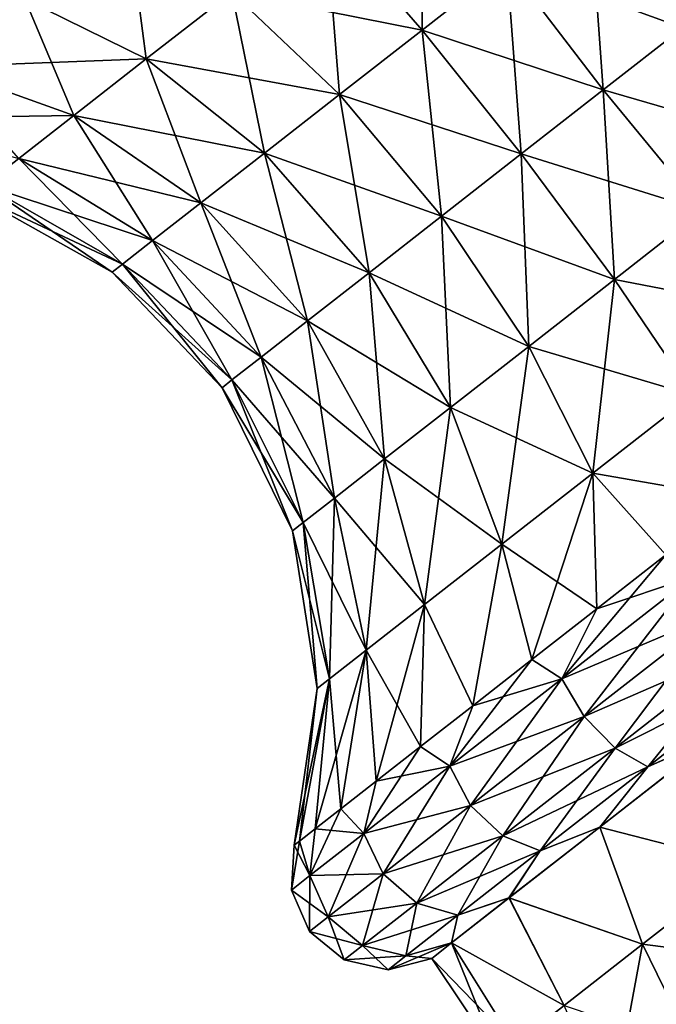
# Model space of a CAD drawing. Header units: millimetres. Extents: x -84 to 84, y -375 to 242.
# Tile 116 of 166: x 67.7 to 72.33, y 33.23 to 40.38. Entities that reach past the tile are written whole.
import ezdxf

# ---------------------------------------------------------------- set-up
doc = ezdxf.new("R2010")
doc.units = ezdxf.units.MM
doc.header["$LTSCALE"] = 81.481481
for name, color, linetype in [('89', 7, 'CONTINUOUS'), ('90', 7, 'CONTINUOUS'), ('91', 7, 'CONTINUOUS'), ('92', 7, 'CONTINUOUS'), ('93', 7, 'CONTINUOUS'), ('94', 7, 'CONTINUOUS')]:
    doc.layers.add(name, color=color, linetype=linetype)

msp = doc.modelspace()

# ---------------------------------------------------------------- linework, layer by layer
at = {"layer": '89', "color": 7, "linetype": 'CONTINUOUS', "true_color": 0xa2afbf}
for points in [[(72.5893, 36.3341, 4.6089), (71.6417, 35.5937, 5.107), (72.3969, 36.4936, 4.8482), (72.5893, 36.3341, 4.6089)], [(72.3969, 36.4936, 4.8482), (71.6417, 35.5937, 5.107), (71.8944, 36.101, 5.0861), (72.3969, 36.4936, 4.8482)], [(71.6417, 35.5937, 5.107), (72.5893, 36.3341, 4.6089), (71.8045, 35.3188, 5.0359), (71.6417, 35.5937, 5.107)], [(71.8045, 35.3188, 5.0359), (72.5893, 36.3341, 4.6089), (72.7677, 36.0713, 4.5296), (71.8045, 35.3188, 5.0359)], [(71.8944, 36.101, 5.0861), (71.6417, 35.5937, 5.107), (71.4237, 35.7333, 5.4122), (71.8944, 36.101, 5.0861)], [(71.8045, 35.3188, 5.0359), (72.7677, 36.0713, 4.5296), (72.0291, 35.0889, 5.0974), (71.8045, 35.3188, 5.0359)], [(72.0291, 35.0889, 5.0974), (72.7677, 36.0713, 4.5296), (72.9788, 35.8309, 4.5982), (72.0291, 35.0889, 5.0974)], [(72.0291, 35.0889, 5.0974), (72.9788, 35.8309, 4.5982), (72.2666, 34.9542, 5.2779), (72.0291, 35.0889, 5.0974)], [(72.2666, 34.9542, 5.2779), (72.9788, 35.8309, 4.5982), (73.1767, 35.6652, 4.7995), (72.2666, 34.9542, 5.2779)], [(71.6417, 35.5937, 5.107), (70.828, 34.958, 5.8993), (71.4237, 35.7333, 5.4122), (71.6417, 35.5937, 5.107)], [(71.4237, 35.7333, 5.4122), (70.828, 34.958, 5.8993), (70.9944, 35.3978, 5.8201), (71.4237, 35.7333, 5.4122)], [(72.2666, 34.9542, 5.2779), (73.1767, 35.6652, 4.7995), (72.7637, 35.1777, 5.3422), (72.2666, 34.9542, 5.2779)], [(70.828, 34.958, 5.8993), (71.6417, 35.5937, 5.107), (70.9773, 34.6726, 5.8413), (70.828, 34.958, 5.8993)], [(70.9773, 34.6726, 5.8413), (71.6417, 35.5937, 5.107), (71.8045, 35.3188, 5.0359), (70.9773, 34.6726, 5.8413)], [(70.9944, 35.3978, 5.8201), (70.828, 34.958, 5.8993), (70.6152, 35.1016, 6.3013), (70.9944, 35.3978, 5.8201)], [(70.9773, 34.6726, 5.8413), (71.8045, 35.3188, 5.0359), (71.2136, 34.4517, 5.8915), (70.9773, 34.6726, 5.8413)], [(71.2136, 34.4517, 5.8915), (71.8045, 35.3188, 5.0359), (72.0291, 35.0889, 5.0974), (71.2136, 34.4517, 5.8915)], [(71.9167, 34.516, 6.0331), (72.2666, 34.9542, 5.2779), (72.7637, 35.1777, 5.3422), (71.9167, 34.516, 6.0331)], [(70.828, 34.958, 5.8993), (70.2036, 34.4701, 6.932), (70.6152, 35.1016, 6.3013), (70.828, 34.958, 5.8993)], [(70.6152, 35.1016, 6.3013), (70.2036, 34.4701, 6.932), (70.2938, 34.8505, 6.8461), (70.6152, 35.1016, 6.3013)], [(71.2136, 34.4517, 5.8915), (72.0291, 35.0889, 5.0974), (71.4851, 34.3436, 6.0389), (71.2136, 34.4517, 5.8915)], [(71.4851, 34.3436, 6.0389), (72.0291, 35.0889, 5.0974), (72.2666, 34.9542, 5.2779), (71.4851, 34.3436, 6.0389)], [(70.2036, 34.4701, 6.932), (70.828, 34.958, 5.8993), (70.3427, 34.1767, 6.891), (70.2036, 34.4701, 6.932)], [(70.3427, 34.1767, 6.891), (70.828, 34.958, 5.8993), (70.9773, 34.6726, 5.8413), (70.3427, 34.1767, 6.891)], [(71.4851, 34.3436, 6.0389), (72.2666, 34.9542, 5.2779), (71.9167, 34.516, 6.0331), (71.4851, 34.3436, 6.0389)], [(70.2938, 34.8505, 6.8461), (70.2036, 34.4701, 6.932), (70.0368, 34.6496, 7.4435), (70.2938, 34.8505, 6.8461)], [(70.2036, 34.4701, 6.932), (69.8111, 34.1635, 8.1345), (70.0368, 34.6496, 7.4435), (70.2036, 34.4701, 6.932)], [(70.0368, 34.6496, 7.4435), (69.8111, 34.1635, 8.1345), (69.8494, 34.5032, 8.0811), (70.0368, 34.6496, 7.4435)], [(70.3427, 34.1767, 6.891), (70.9773, 34.6726, 5.8413), (70.5878, 33.9628, 6.9265), (70.3427, 34.1767, 6.891)], [(70.5878, 33.9628, 6.9265), (70.9773, 34.6726, 5.8413), (71.2136, 34.4517, 5.8915), (70.5878, 33.9628, 6.9265)], [(69.8494, 34.5032, 8.0811), (69.8111, 34.1635, 8.1345), (69.7354, 34.4142, 8.7462), (69.8494, 34.5032, 8.0811)], [(71.2575, 34.001, 6.9988), (71.4851, 34.3436, 6.0389), (71.9167, 34.516, 6.0331), (71.2575, 34.001, 6.9988)], [(69.6772, 34.0589, 9.425), (69.6971, 34.3843, 9.425), (69.7354, 34.4142, 8.7462), (69.6772, 34.0589, 9.425)], [(69.8111, 34.1635, 8.1345), (69.6772, 34.0589, 9.425), (69.7354, 34.4142, 8.7462), (69.8111, 34.1635, 8.1345)], [(69.8111, 34.1635, 8.1345), (70.2036, 34.4701, 6.932), (69.9437, 33.865, 8.1133), (69.8111, 34.1635, 8.1345)], [(69.9437, 33.865, 8.1133), (70.2036, 34.4701, 6.932), (70.3427, 34.1767, 6.891), (69.9437, 33.865, 8.1133)], [(70.5878, 33.9628, 6.9265), (71.2136, 34.4517, 5.8915), (70.8854, 33.8751, 7.0307), (70.5878, 33.9628, 6.9265)], [(70.8854, 33.8751, 7.0307), (71.2136, 34.4517, 5.8915), (71.4851, 34.3436, 6.0389), (70.8854, 33.8751, 7.0307)], [(70.8854, 33.8751, 7.0307), (71.4851, 34.3436, 6.0389), (71.2575, 34.001, 6.9988), (70.8854, 33.8751, 7.0307)], [(69.6772, 34.0589, 9.425), (69.8111, 34.1635, 8.1345), (69.8076, 33.7587, 9.425), (69.6772, 34.0589, 9.425)], [(69.8076, 33.7587, 9.425), (69.8111, 34.1635, 8.1345), (69.9437, 33.865, 8.1133), (69.8076, 33.7587, 9.425)], [(69.9437, 33.865, 8.1133), (70.3427, 34.1767, 6.891), (70.1944, 33.6554, 8.1317), (69.9437, 33.865, 8.1133)], [(70.1944, 33.6554, 8.1317), (70.3427, 34.1767, 6.891), (70.5878, 33.9628, 6.9265), (70.1944, 33.6554, 8.1317)], [(70.8395, 33.6743, 8.1608), (70.8854, 33.8751, 7.0307), (71.2575, 34.001, 6.9988), (70.8395, 33.6743, 8.1608)], [(70.1944, 33.6554, 8.1317), (70.5878, 33.9628, 6.9265), (70.5084, 33.5806, 8.1856), (70.1944, 33.6554, 8.1317)], [(70.5084, 33.5806, 8.1856), (70.5878, 33.9628, 6.9265), (70.8854, 33.8751, 7.0307), (70.5084, 33.5806, 8.1856)], [(69.8076, 33.7587, 9.425), (69.9437, 33.865, 8.1133), (70.0602, 33.5506, 9.425), (69.8076, 33.7587, 9.425)], [(70.0602, 33.5506, 9.425), (69.9437, 33.865, 8.1133), (70.1944, 33.6554, 8.1317), (70.0602, 33.5506, 9.425)], [(70.5084, 33.5806, 8.1856), (70.8854, 33.8751, 7.0307), (70.8395, 33.6743, 8.1608), (70.5084, 33.5806, 8.1856)], [(70.0602, 33.5506, 9.425), (70.1944, 33.6554, 8.1317), (70.3799, 33.4801, 9.425), (70.0602, 33.5506, 9.425)], [(70.3799, 33.4801, 9.425), (70.1944, 33.6554, 8.1317), (70.5084, 33.5806, 8.1856), (70.3799, 33.4801, 9.425)], [(70.6963, 33.5625, 9.425), (70.5084, 33.5806, 8.1856), (70.8395, 33.6743, 8.1608), (70.6963, 33.5625, 9.425)], [(70.3799, 33.4801, 9.425), (70.5084, 33.5806, 8.1856), (70.6963, 33.5625, 9.425), (70.3799, 33.4801, 9.425)]]:
    msp.add_3dface(points, dxfattribs=at)
at = {"layer": '90', "color": 7, "linetype": 'CONTINUOUS', "true_color": 0xa2afbf}
for points in [[(70.6281, 41.6642, 5.7549), (70.6261, 40.3072, 6.2014), (69.9258, 41.1155, 5.7549), (70.6281, 41.6642, 5.7549)], [(71.243, 40.7892, 6.2014), (70.6261, 40.3072, 6.2014), (70.6281, 41.6642, 5.7549), (71.243, 40.7892, 6.2014)], [(72.3882, 41.6839, 6.7525), (72.5209, 40.3238, 6.4929), (71.8419, 41.2571, 6.3887), (72.3882, 41.6839, 6.7525)], [(71.8419, 41.2571, 6.3887), (71.9425, 39.8719, 6.312), (71.243, 40.7892, 6.2014), (71.8419, 41.2571, 6.3887)], [(72.5209, 40.3238, 6.4929), (71.9425, 39.8719, 6.312), (71.8419, 41.2571, 6.3887), (72.5209, 40.3238, 6.4929)], [(68.4897, 41.1177, 5.2696), (68.622, 40.0968, 6.3824), (67.7422, 40.5336, 5.7675), (68.4897, 41.1177, 5.2696)], [(69.2439, 40.5827, 5.9682), (68.622, 40.0968, 6.3824), (68.4897, 41.1177, 5.2696), (69.2439, 40.5827, 5.9682)], [(69.9258, 41.1155, 5.7549), (70.0271, 39.8392, 6.3887), (69.2439, 40.5827, 5.9682), (69.9258, 41.1155, 5.7549)], [(70.6261, 40.3072, 6.2014), (70.0271, 39.8392, 6.3887), (69.9258, 41.1155, 5.7549), (70.6261, 40.3072, 6.2014)], [(71.243, 40.7892, 6.2014), (71.3468, 39.4065, 6.312), (70.6261, 40.3072, 6.2014), (71.243, 40.7892, 6.2014)], [(71.9425, 39.8719, 6.312), (71.3468, 39.4065, 6.312), (71.243, 40.7892, 6.2014), (71.9425, 39.8719, 6.312)], [(69.2439, 40.5827, 5.9682), (69.4809, 39.4125, 6.7525), (68.622, 40.0968, 6.3824), (69.2439, 40.5827, 5.9682)], [(70.0271, 39.8392, 6.3887), (69.4809, 39.4125, 6.7525), (69.2439, 40.5827, 5.9682), (70.0271, 39.8392, 6.3887)], [(66.5512, 40.3936, 5.3288), (67.7422, 40.5336, 5.7675), (67.1103, 40.0399, 6.478), (66.5512, 40.3936, 5.3288)], [(67.7422, 40.5336, 5.7675), (68.0963, 39.6861, 6.9734), (67.1103, 40.0399, 6.478), (67.7422, 40.5336, 5.7675)], [(68.622, 40.0968, 6.3824), (68.0963, 39.6861, 6.9734), (67.7422, 40.5336, 5.7675), (68.622, 40.0968, 6.3824)], [(70.6261, 40.3072, 6.2014), (70.7684, 38.9546, 6.4929), (70.0271, 39.8392, 6.3887), (70.6261, 40.3072, 6.2014)], [(71.3468, 39.4065, 6.312), (70.7684, 38.9546, 6.4929), (70.6261, 40.3072, 6.2014), (71.3468, 39.4065, 6.312)], [(72.5209, 40.3238, 6.4929), (72.6634, 38.9956, 6.077), (71.9425, 39.8719, 6.312), (72.5209, 40.3238, 6.4929)], [(68.622, 40.0968, 6.3824), (69.0191, 39.0517, 7.2716), (68.0963, 39.6861, 6.9734), (68.622, 40.0968, 6.3824)], [(69.4809, 39.4125, 6.7525), (69.0191, 39.0517, 7.2716), (68.622, 40.0968, 6.3824), (69.4809, 39.4125, 6.7525)], [(68.0963, 39.6861, 6.9734), (67.6974, 39.3744, 7.7069), (67.1103, 40.0399, 6.478), (68.0963, 39.6861, 6.9734)], [(71.9425, 39.8719, 6.312), (72.0227, 38.495, 6.077), (71.3468, 39.4065, 6.312), (71.9425, 39.8719, 6.312)], [(72.6634, 38.9956, 6.077), (72.0227, 38.495, 6.077), (71.9425, 39.8719, 6.312), (72.6634, 38.9956, 6.077)], [(70.0271, 39.8392, 6.3887), (70.241, 38.5425, 6.8443), (69.4809, 39.4125, 6.7525), (70.0271, 39.8392, 6.3887)], [(70.7684, 38.9546, 6.4929), (70.241, 38.5425, 6.8443), (70.0271, 39.8392, 6.3887), (70.7684, 38.9546, 6.4929)], [(68.0963, 39.6861, 6.9734), (68.6687, 38.7779, 7.9159), (67.6974, 39.3744, 7.7069), (68.0963, 39.6861, 6.9734)], [(69.0191, 39.0517, 7.2716), (68.6687, 38.7779, 7.9159), (68.0963, 39.6861, 6.9734), (69.0191, 39.0517, 7.2716)], [(67.6974, 39.3744, 7.7069), (68.45, 38.607, 8.6479), (67.4483, 39.1799, 8.5402), (67.6974, 39.3744, 7.7069)], [(68.6687, 38.7779, 7.9159), (68.45, 38.607, 8.6479), (67.6974, 39.3744, 7.7069), (68.6687, 38.7779, 7.9159)], [(69.4809, 39.4125, 6.7525), (69.7951, 38.1941, 7.3456), (69.0191, 39.0517, 7.2716), (69.4809, 39.4125, 6.7525)], [(70.241, 38.5425, 6.8443), (69.7951, 38.1941, 7.3456), (69.4809, 39.4125, 6.7525), (70.241, 38.5425, 6.8443)], [(71.3468, 39.4065, 6.312), (71.4007, 38.009, 6.2715), (70.7684, 38.9546, 6.4929), (71.3468, 39.4065, 6.312)], [(72.0227, 38.495, 6.077), (71.4007, 38.009, 6.2715), (71.3468, 39.4065, 6.312), (72.0227, 38.495, 6.077)], [(67.4483, 39.1799, 8.5402), (68.3756, 38.5489, 9.425), (67.3637, 39.1137, 9.425), (67.4483, 39.1799, 8.5402)], [(68.45, 38.607, 8.6479), (68.3756, 38.5489, 9.425), (67.4483, 39.1799, 8.5402), (68.45, 38.607, 8.6479)], [(69.0191, 39.0517, 7.2716), (69.4567, 37.9298, 7.9677), (68.6687, 38.7779, 7.9159), (69.0191, 39.0517, 7.2716)], [(69.7951, 38.1941, 7.3456), (69.4567, 37.9298, 7.9677), (69.0191, 39.0517, 7.2716), (69.7951, 38.1941, 7.3456)], [(72.6634, 38.9956, 6.077), (72.5926, 37.6553, 5.5174), (72.0227, 38.495, 6.077), (72.6634, 38.9956, 6.077)], [(70.7684, 38.9546, 6.4929), (70.8334, 37.5658, 6.6494), (70.241, 38.5425, 6.8443), (70.7684, 38.9546, 6.4929)], [(71.4007, 38.009, 6.2715), (70.8334, 37.5658, 6.6494), (70.7684, 38.9546, 6.4929), (71.4007, 38.009, 6.2715)], [(68.6687, 38.7779, 7.9159), (69.2454, 37.7647, 8.6745), (68.45, 38.607, 8.6479), (68.6687, 38.7779, 7.9159)], [(69.4567, 37.9298, 7.9677), (69.2454, 37.7647, 8.6745), (68.6687, 38.7779, 7.9159), (69.4567, 37.9298, 7.9677)], [(68.45, 38.607, 8.6479), (69.1736, 37.7086, 9.425), (68.3756, 38.5489, 9.425), (68.45, 38.607, 8.6479)], [(69.2454, 37.7647, 8.6745), (69.1736, 37.7086, 9.425), (68.45, 38.607, 8.6479), (69.2454, 37.7647, 8.6745)], [(70.241, 38.5425, 6.8443), (70.3538, 37.1911, 7.1885), (69.7951, 38.1941, 7.3456), (70.241, 38.5425, 6.8443)], [(70.8334, 37.5658, 6.6494), (70.3538, 37.1911, 7.1885), (70.241, 38.5425, 6.8443), (70.8334, 37.5658, 6.6494)], [(72.0227, 38.495, 6.077), (71.8666, 37.088, 5.7445), (71.4007, 38.009, 6.2715), (72.0227, 38.495, 6.077)], [(72.5926, 37.6553, 5.5174), (71.8666, 37.088, 5.7445), (72.0227, 38.495, 6.077), (72.5926, 37.6553, 5.5174)], [(69.7951, 38.1941, 7.3456), (69.9898, 36.9067, 7.8577), (69.4567, 37.9298, 7.9677), (69.7951, 38.1941, 7.3456)], [(70.3538, 37.1911, 7.1885), (69.9898, 36.9067, 7.8577), (69.7951, 38.1941, 7.3456), (70.3538, 37.1911, 7.1885)], [(71.4007, 38.009, 6.2715), (71.2044, 36.5707, 6.1855), (70.8334, 37.5658, 6.6494), (71.4007, 38.009, 6.2715)], [(71.8666, 37.088, 5.7445), (71.2044, 36.5707, 6.1855), (71.4007, 38.009, 6.2715), (71.8666, 37.088, 5.7445)], [(69.4567, 37.9298, 7.9677), (69.7626, 36.7292, 8.6179), (69.2454, 37.7647, 8.6745), (69.4567, 37.9298, 7.9677)], [(69.9898, 36.9067, 7.8577), (69.7626, 36.7292, 8.6179), (69.4567, 37.9298, 7.9677), (69.9898, 36.9067, 7.8577)], [(69.2454, 37.7647, 8.6745), (69.6854, 36.6689, 9.425), (69.1736, 37.7086, 9.425), (69.2454, 37.7647, 8.6745)], [(69.7626, 36.7292, 8.6179), (69.6854, 36.6689, 9.425), (69.2454, 37.7647, 8.6745), (69.7626, 36.7292, 8.6179)], [(72.5926, 37.6553, 5.5174), (72.3969, 36.4936, 4.8482), (71.8666, 37.088, 5.7445), (72.5926, 37.6553, 5.5174)], [(70.8334, 37.5658, 6.6494), (70.6447, 36.1334, 6.8148), (70.3538, 37.1911, 7.1885), (70.8334, 37.5658, 6.6494)], [(71.2044, 36.5707, 6.1855), (70.6447, 36.1334, 6.8148), (70.8334, 37.5658, 6.6494), (71.2044, 36.5707, 6.1855)], [(70.3538, 37.1911, 7.1885), (70.2199, 35.8016, 7.5957), (69.9898, 36.9067, 7.8577), (70.3538, 37.1911, 7.1885)], [(70.6447, 36.1334, 6.8148), (70.2199, 35.8016, 7.5957), (70.3538, 37.1911, 7.1885), (70.6447, 36.1334, 6.8148)], [(71.8666, 37.088, 5.7445), (71.4237, 35.7333, 5.4122), (71.2044, 36.5707, 6.1855), (71.8666, 37.088, 5.7445)], [(71.8944, 36.101, 5.0861), (71.4237, 35.7333, 5.4122), (71.8666, 37.088, 5.7445), (71.8944, 36.101, 5.0861)], [(72.3969, 36.4936, 4.8482), (71.8944, 36.101, 5.0861), (71.8666, 37.088, 5.7445), (72.3969, 36.4936, 4.8482)], [(69.9898, 36.9067, 7.8577), (69.9548, 35.5944, 8.483), (69.7626, 36.7292, 8.6179), (69.9898, 36.9067, 7.8577)], [(70.2199, 35.8016, 7.5957), (69.9548, 35.5944, 8.483), (69.9898, 36.9067, 7.8577), (70.2199, 35.8016, 7.5957)], [(69.7626, 36.7292, 8.6179), (69.8646, 35.524, 9.425), (69.6854, 36.6689, 9.425), (69.7626, 36.7292, 8.6179)], [(69.9548, 35.5944, 8.483), (69.8646, 35.524, 9.425), (69.7626, 36.7292, 8.6179), (69.9548, 35.5944, 8.483)], [(71.2044, 36.5707, 6.1855), (70.9944, 35.3978, 5.8201), (70.6447, 36.1334, 6.8148), (71.2044, 36.5707, 6.1855)], [(71.4237, 35.7333, 5.4122), (70.9944, 35.3978, 5.8201), (71.2044, 36.5707, 6.1855), (71.4237, 35.7333, 5.4122)], [(70.6447, 36.1334, 6.8148), (70.2938, 34.8505, 6.8461), (70.2199, 35.8016, 7.5957), (70.6447, 36.1334, 6.8148)], [(70.6152, 35.1016, 6.3013), (70.2938, 34.8505, 6.8461), (70.6447, 36.1334, 6.8148), (70.6152, 35.1016, 6.3013)], [(70.9944, 35.3978, 5.8201), (70.6152, 35.1016, 6.3013), (70.6447, 36.1334, 6.8148), (70.9944, 35.3978, 5.8201)], [(70.0368, 34.6496, 7.4435), (69.8494, 34.5032, 8.0811), (70.2199, 35.8016, 7.5957), (70.0368, 34.6496, 7.4435)], [(70.2199, 35.8016, 7.5957), (69.8494, 34.5032, 8.0811), (69.9548, 35.5944, 8.483), (70.2199, 35.8016, 7.5957)], [(70.2938, 34.8505, 6.8461), (70.0368, 34.6496, 7.4435), (70.2199, 35.8016, 7.5957), (70.2938, 34.8505, 6.8461)], [(69.7354, 34.4142, 8.7462), (69.6971, 34.3843, 9.425), (69.9548, 35.5944, 8.483), (69.7354, 34.4142, 8.7462)], [(69.9548, 35.5944, 8.483), (69.6971, 34.3843, 9.425), (69.8646, 35.524, 9.425), (69.9548, 35.5944, 8.483)], [(69.8494, 34.5032, 8.0811), (69.7354, 34.4142, 8.7462), (69.9548, 35.5944, 8.483), (69.8494, 34.5032, 8.0811)]]:
    msp.add_3dface(points, dxfattribs=at)
at = {"layer": '91', "color": 7, "linetype": 'CONTINUOUS', "true_color": 0xa2afbf}
for points in [[(71.8944, 36.101, 13.7639), (72.5893, 36.3341, 14.2411), (72.3969, 36.4936, 14.0018), (71.8944, 36.101, 13.7639)], [(71.6417, 35.5937, 13.743), (72.7677, 36.0713, 14.3204), (72.5893, 36.3341, 14.2411), (71.6417, 35.5937, 13.743)], [(71.6417, 35.5937, 13.743), (72.5893, 36.3341, 14.2411), (71.8944, 36.101, 13.7639), (71.6417, 35.5937, 13.743)], [(71.4237, 35.7333, 13.4378), (71.6417, 35.5937, 13.743), (71.8944, 36.101, 13.7639), (71.4237, 35.7333, 13.4378)], [(71.8045, 35.3188, 13.8141), (72.7677, 36.0713, 14.3204), (71.6417, 35.5937, 13.743), (71.8045, 35.3188, 13.8141)], [(71.8045, 35.3188, 13.8141), (72.9788, 35.8309, 14.2518), (72.7677, 36.0713, 14.3204), (71.8045, 35.3188, 13.8141)], [(72.0291, 35.0889, 13.7526), (72.9788, 35.8309, 14.2518), (71.8045, 35.3188, 13.8141), (72.0291, 35.0889, 13.7526)], [(72.0291, 35.0889, 13.7526), (73.1767, 35.6652, 14.0505), (72.9788, 35.8309, 14.2518), (72.0291, 35.0889, 13.7526)], [(70.9944, 35.3978, 13.0299), (71.6417, 35.5937, 13.743), (71.4237, 35.7333, 13.4378), (70.9944, 35.3978, 13.0299)], [(72.2666, 34.9542, 13.5721), (73.1767, 35.6652, 14.0505), (72.0291, 35.0889, 13.7526), (72.2666, 34.9542, 13.5721)], [(72.2666, 34.9542, 13.5721), (72.7643, 35.1782, 13.5081), (73.1767, 35.6652, 14.0505), (72.2666, 34.9542, 13.5721)], [(70.828, 34.958, 12.9507), (71.8045, 35.3188, 13.8141), (71.6417, 35.5937, 13.743), (70.828, 34.958, 12.9507)], [(70.828, 34.958, 12.9507), (71.6417, 35.5937, 13.743), (70.9944, 35.3978, 13.0299), (70.828, 34.958, 12.9507)], [(70.6152, 35.1016, 12.5487), (70.828, 34.958, 12.9507), (70.9944, 35.3978, 13.0299), (70.6152, 35.1016, 12.5487)], [(70.9773, 34.6726, 13.0087), (71.8045, 35.3188, 13.8141), (70.828, 34.958, 12.9507), (70.9773, 34.6726, 13.0087)], [(70.9773, 34.6726, 13.0087), (72.0291, 35.0889, 13.7526), (71.8045, 35.3188, 13.8141), (70.9773, 34.6726, 13.0087)], [(71.9173, 34.5164, 12.8175), (72.7643, 35.1782, 13.5081), (72.2666, 34.9542, 13.5721), (71.9173, 34.5164, 12.8175)], [(70.2938, 34.8505, 12.0039), (70.828, 34.958, 12.9507), (70.6152, 35.1016, 12.5487), (70.2938, 34.8505, 12.0039)], [(71.2136, 34.4517, 12.9585), (72.0291, 35.0889, 13.7526), (70.9773, 34.6726, 13.0087), (71.2136, 34.4517, 12.9585)], [(71.2136, 34.4517, 12.9585), (72.2666, 34.9542, 13.5721), (72.0291, 35.0889, 13.7526), (71.2136, 34.4517, 12.9585)], [(70.2036, 34.4701, 11.918), (70.9773, 34.6726, 13.0087), (70.828, 34.958, 12.9507), (70.2036, 34.4701, 11.918)], [(70.2036, 34.4701, 11.918), (70.828, 34.958, 12.9507), (70.2938, 34.8505, 12.0039), (70.2036, 34.4701, 11.918)], [(71.4851, 34.3436, 12.8111), (72.2666, 34.9542, 13.5721), (71.2136, 34.4517, 12.9585), (71.4851, 34.3436, 12.8111)], [(71.4851, 34.3436, 12.8111), (71.9173, 34.5164, 12.8175), (72.2666, 34.9542, 13.5721), (71.4851, 34.3436, 12.8111)], [(70.0368, 34.6496, 11.4065), (70.2036, 34.4701, 11.918), (70.2938, 34.8505, 12.0039), (70.0368, 34.6496, 11.4065)], [(69.8494, 34.5032, 10.7689), (70.2036, 34.4701, 11.918), (70.0368, 34.6496, 11.4065), (69.8494, 34.5032, 10.7689)], [(70.3427, 34.1767, 11.959), (70.9773, 34.6726, 13.0087), (70.2036, 34.4701, 11.918), (70.3427, 34.1767, 11.959)], [(70.3427, 34.1767, 11.959), (71.2136, 34.4517, 12.9585), (70.9773, 34.6726, 13.0087), (70.3427, 34.1767, 11.959)], [(69.7354, 34.4142, 10.1038), (69.8111, 34.1635, 10.7155), (69.8494, 34.5032, 10.7689), (69.7354, 34.4142, 10.1038)], [(69.8111, 34.1635, 10.7155), (70.2036, 34.4701, 11.918), (69.8494, 34.5032, 10.7689), (69.8111, 34.1635, 10.7155)], [(71.2579, 34.0012, 11.8519), (71.9173, 34.5164, 12.8175), (71.4851, 34.3436, 12.8111), (71.2579, 34.0012, 11.8519)], [(69.6971, 34.3843, 9.425), (69.8111, 34.1635, 10.7155), (69.7354, 34.4142, 10.1038), (69.6971, 34.3843, 9.425)], [(69.8111, 34.1635, 10.7155), (70.3427, 34.1767, 11.959), (70.2036, 34.4701, 11.918), (69.8111, 34.1635, 10.7155)], [(70.5878, 33.9628, 11.9235), (71.2136, 34.4517, 12.9585), (70.3427, 34.1767, 11.959), (70.5878, 33.9628, 11.9235)], [(70.5878, 33.9628, 11.9235), (71.4851, 34.3436, 12.8111), (71.2136, 34.4517, 12.9585), (70.5878, 33.9628, 11.9235)], [(69.6971, 34.3843, 9.425), (69.6772, 34.0589, 9.425), (69.8111, 34.1635, 10.7155), (69.6971, 34.3843, 9.425)], [(70.8854, 33.8751, 11.8193), (71.4851, 34.3436, 12.8111), (70.5878, 33.9628, 11.9235), (70.8854, 33.8751, 11.8193)], [(70.8854, 33.8751, 11.8193), (71.2579, 34.0012, 11.8519), (71.4851, 34.3436, 12.8111), (70.8854, 33.8751, 11.8193)], [(69.6772, 34.0589, 9.425), (69.9437, 33.865, 10.7367), (69.8111, 34.1635, 10.7155), (69.6772, 34.0589, 9.425)], [(69.9437, 33.865, 10.7367), (70.3427, 34.1767, 11.959), (69.8111, 34.1635, 10.7155), (69.9437, 33.865, 10.7367)], [(69.9437, 33.865, 10.7367), (70.5878, 33.9628, 11.9235), (70.3427, 34.1767, 11.959), (69.9437, 33.865, 10.7367)], [(69.6772, 34.0589, 9.425), (69.8076, 33.7587, 9.425), (69.9437, 33.865, 10.7367), (69.6772, 34.0589, 9.425)], [(70.8396, 33.6744, 10.6897), (71.2579, 34.0012, 11.8519), (70.8854, 33.8751, 11.8193), (70.8396, 33.6744, 10.6897)], [(70.1944, 33.6554, 10.7183), (70.5878, 33.9628, 11.9235), (69.9437, 33.865, 10.7367), (70.1944, 33.6554, 10.7183)], [(70.1944, 33.6554, 10.7183), (70.8854, 33.8751, 11.8193), (70.5878, 33.9628, 11.9235), (70.1944, 33.6554, 10.7183)], [(69.8076, 33.7587, 9.425), (70.1944, 33.6554, 10.7183), (69.9437, 33.865, 10.7367), (69.8076, 33.7587, 9.425)], [(70.5084, 33.5806, 10.6644), (70.8854, 33.8751, 11.8193), (70.1944, 33.6554, 10.7183), (70.5084, 33.5806, 10.6644)], [(70.5084, 33.5806, 10.6644), (70.8396, 33.6744, 10.6897), (70.8854, 33.8751, 11.8193), (70.5084, 33.5806, 10.6644)], [(69.8076, 33.7587, 9.425), (70.0602, 33.5506, 9.425), (70.1944, 33.6554, 10.7183), (69.8076, 33.7587, 9.425)], [(70.0602, 33.5506, 9.425), (70.5084, 33.5806, 10.6644), (70.1944, 33.6554, 10.7183), (70.0602, 33.5506, 9.425)], [(70.3799, 33.4801, 9.425), (70.6963, 33.5625, 9.425), (70.8396, 33.6744, 10.6897), (70.3799, 33.4801, 9.425)], [(70.3799, 33.4801, 9.425), (70.8396, 33.6744, 10.6897), (70.5084, 33.5806, 10.6644), (70.3799, 33.4801, 9.425)], [(70.0602, 33.5506, 9.425), (70.3799, 33.4801, 9.425), (70.5084, 33.5806, 10.6644), (70.0602, 33.5506, 9.425)]]:
    msp.add_3dface(points, dxfattribs=at)
at = {"layer": '92', "color": 7, "linetype": 'CONTINUOUS', "true_color": 0xa2afbf}
for points in [[(71.243, 40.7892, 12.6486), (72.5209, 40.3238, 12.3571), (71.8419, 41.2571, 12.4613), (71.243, 40.7892, 12.6486)], [(72.5209, 40.3238, 12.3571), (73.0484, 40.7359, 12.0057), (71.8419, 41.2571, 12.4613), (72.5209, 40.3238, 12.3571)], [(69.2439, 40.5827, 12.8818), (70.6261, 40.3072, 12.6486), (69.9258, 41.1155, 13.0951), (69.2439, 40.5827, 12.8818)], [(70.6261, 40.3072, 12.6486), (71.243, 40.7892, 12.6486), (69.9258, 41.1155, 13.0951), (70.6261, 40.3072, 12.6486)], [(70.6261, 40.3072, 12.6486), (71.9425, 39.8719, 12.538), (71.243, 40.7892, 12.6486), (70.6261, 40.3072, 12.6486)], [(71.9425, 39.8719, 12.538), (72.5209, 40.3238, 12.3571), (71.243, 40.7892, 12.6486), (71.9425, 39.8719, 12.538)], [(68.622, 40.0968, 12.4676), (69.2439, 40.5827, 12.8818), (67.7422, 40.5336, 13.0825), (68.622, 40.0968, 12.4676)], [(68.622, 40.0968, 12.4676), (70.0271, 39.8392, 12.4613), (69.2439, 40.5827, 12.8818), (68.622, 40.0968, 12.4676)], [(70.0271, 39.8392, 12.4613), (70.6261, 40.3072, 12.6486), (69.2439, 40.5827, 12.8818), (70.0271, 39.8392, 12.4613)], [(66.5512, 40.3936, 13.5212), (67.1103, 40.0399, 12.372), (67.7422, 40.5336, 13.0825), (66.5512, 40.3936, 13.5212)], [(67.1103, 40.0399, 12.372), (68.622, 40.0968, 12.4676), (67.7422, 40.5336, 13.0825), (67.1103, 40.0399, 12.372)], [(70.0271, 39.8392, 12.4613), (71.3468, 39.4065, 12.538), (70.6261, 40.3072, 12.6486), (70.0271, 39.8392, 12.4613)], [(71.3468, 39.4065, 12.538), (71.9425, 39.8719, 12.538), (70.6261, 40.3072, 12.6486), (71.3468, 39.4065, 12.538)], [(71.9425, 39.8719, 12.538), (73.2855, 39.4816, 12.5785), (72.5209, 40.3238, 12.3571), (71.9425, 39.8719, 12.538)], [(68.0963, 39.6861, 11.8766), (68.622, 40.0968, 12.4676), (67.1103, 40.0399, 12.372), (68.0963, 39.6861, 11.8766)], [(68.0963, 39.6861, 11.8766), (69.4809, 39.4125, 12.0975), (68.622, 40.0968, 12.4676), (68.0963, 39.6861, 11.8766)], [(69.4809, 39.4125, 12.0975), (70.0271, 39.8392, 12.4613), (68.622, 40.0968, 12.4676), (69.4809, 39.4125, 12.0975)], [(66.6307, 39.6652, 11.4903), (68.0963, 39.6861, 11.8766), (67.1103, 40.0399, 12.372), (66.6307, 39.6652, 11.4903)], [(71.3468, 39.4065, 12.538), (72.6634, 38.9956, 12.773), (71.9425, 39.8719, 12.538), (71.3468, 39.4065, 12.538)], [(72.6634, 38.9956, 12.773), (73.2855, 39.4816, 12.5785), (71.9425, 39.8719, 12.538), (72.6634, 38.9956, 12.773)], [(69.4809, 39.4125, 12.0975), (70.7684, 38.9546, 12.3571), (70.0271, 39.8392, 12.4613), (69.4809, 39.4125, 12.0975)], [(70.7684, 38.9546, 12.3571), (71.3468, 39.4065, 12.538), (70.0271, 39.8392, 12.4613), (70.7684, 38.9546, 12.3571)], [(67.6974, 39.3744, 11.1431), (68.0963, 39.6861, 11.8766), (66.6307, 39.6652, 11.4903), (67.6974, 39.3744, 11.1431)], [(67.6974, 39.3744, 11.1431), (69.0191, 39.0517, 11.5784), (68.0963, 39.6861, 11.8766), (67.6974, 39.3744, 11.1431)], [(69.0191, 39.0517, 11.5784), (69.4809, 39.4125, 12.0975), (68.0963, 39.6861, 11.8766), (69.0191, 39.0517, 11.5784)], [(67.4483, 39.1799, 10.3098), (68.6687, 38.7779, 10.9341), (67.6974, 39.3744, 11.1431), (67.4483, 39.1799, 10.3098)], [(68.6687, 38.7779, 10.9341), (69.0191, 39.0517, 11.5784), (67.6974, 39.3744, 11.1431), (68.6687, 38.7779, 10.9341)], [(69.0191, 39.0517, 11.5784), (70.241, 38.5425, 12.0057), (69.4809, 39.4125, 12.0975), (69.0191, 39.0517, 11.5784)], [(70.241, 38.5425, 12.0057), (70.7684, 38.9546, 12.3571), (69.4809, 39.4125, 12.0975), (70.241, 38.5425, 12.0057)], [(70.7684, 38.9546, 12.3571), (72.0227, 38.495, 12.773), (71.3468, 39.4065, 12.538), (70.7684, 38.9546, 12.3571)], [(72.0227, 38.495, 12.773), (72.6634, 38.9956, 12.773), (71.3468, 39.4065, 12.538), (72.0227, 38.495, 12.773)], [(67.3637, 39.1137, 9.425), (68.45, 38.607, 10.2021), (67.4483, 39.1799, 10.3098), (67.3637, 39.1137, 9.425)], [(68.45, 38.607, 10.2021), (68.6687, 38.7779, 10.9341), (67.4483, 39.1799, 10.3098), (68.45, 38.607, 10.2021)], [(67.3637, 39.1137, 9.425), (68.3756, 38.5489, 9.425), (68.45, 38.607, 10.2021), (67.3637, 39.1137, 9.425)], [(68.6687, 38.7779, 10.9341), (69.7951, 38.1941, 11.5044), (69.0191, 39.0517, 11.5784), (68.6687, 38.7779, 10.9341)], [(69.7951, 38.1941, 11.5044), (70.241, 38.5425, 12.0057), (69.0191, 39.0517, 11.5784), (69.7951, 38.1941, 11.5044)], [(72.0227, 38.495, 12.773), (73.3404, 38.2395, 13.3326), (72.6634, 38.9956, 12.773), (72.0227, 38.495, 12.773)], [(70.241, 38.5425, 12.0057), (71.4007, 38.009, 12.5785), (70.7684, 38.9546, 12.3571), (70.241, 38.5425, 12.0057)], [(71.4007, 38.009, 12.5785), (72.0227, 38.495, 12.773), (70.7684, 38.9546, 12.3571), (71.4007, 38.009, 12.5785)], [(68.45, 38.607, 10.2021), (69.4567, 37.9298, 10.8823), (68.6687, 38.7779, 10.9341), (68.45, 38.607, 10.2021)], [(69.4567, 37.9298, 10.8823), (69.7951, 38.1941, 11.5044), (68.6687, 38.7779, 10.9341), (69.4567, 37.9298, 10.8823)], [(68.3756, 38.5489, 9.425), (69.2454, 37.7647, 10.1755), (68.45, 38.607, 10.2021), (68.3756, 38.5489, 9.425)], [(69.2454, 37.7647, 10.1755), (69.4567, 37.9298, 10.8823), (68.45, 38.607, 10.2021), (69.2454, 37.7647, 10.1755)], [(68.3756, 38.5489, 9.425), (69.1736, 37.7086, 9.425), (69.2454, 37.7647, 10.1755), (68.3756, 38.5489, 9.425)], [(69.7951, 38.1941, 11.5044), (70.8334, 37.5658, 12.2006), (70.241, 38.5425, 12.0057), (69.7951, 38.1941, 11.5044)], [(70.8334, 37.5658, 12.2006), (71.4007, 38.009, 12.5785), (70.241, 38.5425, 12.0057), (70.8334, 37.5658, 12.2006)], [(71.4007, 38.009, 12.5785), (72.5926, 37.6553, 13.3326), (72.0227, 38.495, 12.773), (71.4007, 38.009, 12.5785)], [(72.5926, 37.6553, 13.3326), (73.3404, 38.2395, 13.3326), (72.0227, 38.495, 12.773), (72.5926, 37.6553, 13.3326)], [(69.4567, 37.9298, 10.8823), (70.3538, 37.1911, 11.6615), (69.7951, 38.1941, 11.5044), (69.4567, 37.9298, 10.8823)], [(70.3538, 37.1911, 11.6615), (70.8334, 37.5658, 12.2006), (69.7951, 38.1941, 11.5044), (70.3538, 37.1911, 11.6615)], [(70.8334, 37.5658, 12.2006), (71.8666, 37.088, 13.1055), (71.4007, 38.009, 12.5785), (70.8334, 37.5658, 12.2006)], [(71.8666, 37.088, 13.1055), (72.5926, 37.6553, 13.3326), (71.4007, 38.009, 12.5785), (71.8666, 37.088, 13.1055)], [(69.2454, 37.7647, 10.1755), (69.9898, 36.9067, 10.9923), (69.4567, 37.9298, 10.8823), (69.2454, 37.7647, 10.1755)], [(69.9898, 36.9067, 10.9923), (70.3538, 37.1911, 11.6615), (69.4567, 37.9298, 10.8823), (69.9898, 36.9067, 10.9923)], [(69.1736, 37.7086, 9.425), (69.7626, 36.7292, 10.2321), (69.2454, 37.7647, 10.1755), (69.1736, 37.7086, 9.425)], [(69.1736, 37.7086, 9.425), (69.6854, 36.6689, 9.425), (69.7626, 36.7292, 10.2321), (69.1736, 37.7086, 9.425)], [(69.7626, 36.7292, 10.2321), (69.9898, 36.9067, 10.9923), (69.2454, 37.7647, 10.1755), (69.7626, 36.7292, 10.2321)], [(71.8666, 37.088, 13.1055), (72.921, 36.903, 14.1464), (72.5926, 37.6553, 13.3326), (71.8666, 37.088, 13.1055)], [(70.3538, 37.1911, 11.6615), (71.2044, 36.5707, 12.6645), (70.8334, 37.5658, 12.2006), (70.3538, 37.1911, 11.6615)], [(71.2044, 36.5707, 12.6645), (71.8666, 37.088, 13.1055), (70.8334, 37.5658, 12.2006), (71.2044, 36.5707, 12.6645)], [(69.9898, 36.9067, 10.9923), (70.6447, 36.1334, 12.0352), (70.3538, 37.1911, 11.6615), (69.9898, 36.9067, 10.9923)], [(70.6447, 36.1334, 12.0352), (71.2044, 36.5707, 12.6645), (70.3538, 37.1911, 11.6615), (70.6447, 36.1334, 12.0352)], [(71.2044, 36.5707, 12.6645), (71.8944, 36.101, 13.7639), (71.8666, 37.088, 13.1055), (71.2044, 36.5707, 12.6645)], [(71.8944, 36.101, 13.7639), (72.3969, 36.4936, 14.0018), (71.8666, 37.088, 13.1055), (71.8944, 36.101, 13.7639)], [(72.3969, 36.4936, 14.0018), (72.921, 36.903, 14.1464), (71.8666, 37.088, 13.1055), (72.3969, 36.4936, 14.0018)], [(69.7626, 36.7292, 10.2321), (70.2199, 35.8016, 11.2543), (69.9898, 36.9067, 10.9923), (69.7626, 36.7292, 10.2321)], [(70.2199, 35.8016, 11.2543), (70.6447, 36.1334, 12.0352), (69.9898, 36.9067, 10.9923), (70.2199, 35.8016, 11.2543)], [(69.6854, 36.6689, 9.425), (69.9548, 35.5944, 10.367), (69.7626, 36.7292, 10.2321), (69.6854, 36.6689, 9.425)], [(69.9548, 35.5944, 10.367), (70.2199, 35.8016, 11.2543), (69.7626, 36.7292, 10.2321), (69.9548, 35.5944, 10.367)], [(69.6854, 36.6689, 9.425), (69.8646, 35.524, 9.425), (69.9548, 35.5944, 10.367), (69.6854, 36.6689, 9.425)], [(70.6447, 36.1334, 12.0352), (70.9944, 35.3978, 13.0299), (71.2044, 36.5707, 12.6645), (70.6447, 36.1334, 12.0352)], [(70.9944, 35.3978, 13.0299), (71.4237, 35.7333, 13.4378), (71.2044, 36.5707, 12.6645), (70.9944, 35.3978, 13.0299)], [(71.4237, 35.7333, 13.4378), (71.8944, 36.101, 13.7639), (71.2044, 36.5707, 12.6645), (71.4237, 35.7333, 13.4378)], [(70.2199, 35.8016, 11.2543), (70.6152, 35.1016, 12.5487), (70.6447, 36.1334, 12.0352), (70.2199, 35.8016, 11.2543)], [(70.6152, 35.1016, 12.5487), (70.9944, 35.3978, 13.0299), (70.6447, 36.1334, 12.0352), (70.6152, 35.1016, 12.5487)], [(69.9548, 35.5944, 10.367), (70.0368, 34.6496, 11.4065), (70.2199, 35.8016, 11.2543), (69.9548, 35.5944, 10.367)], [(70.0368, 34.6496, 11.4065), (70.2938, 34.8505, 12.0039), (70.2199, 35.8016, 11.2543), (70.0368, 34.6496, 11.4065)], [(70.2938, 34.8505, 12.0039), (70.6152, 35.1016, 12.5487), (70.2199, 35.8016, 11.2543), (70.2938, 34.8505, 12.0039)], [(69.8646, 35.524, 9.425), (69.7354, 34.4142, 10.1038), (69.9548, 35.5944, 10.367), (69.8646, 35.524, 9.425)], [(69.7354, 34.4142, 10.1038), (69.8494, 34.5032, 10.7689), (69.9548, 35.5944, 10.367), (69.7354, 34.4142, 10.1038)], [(69.8494, 34.5032, 10.7689), (70.0368, 34.6496, 11.4065), (69.9548, 35.5944, 10.367), (69.8494, 34.5032, 10.7689)], [(69.8646, 35.524, 9.425), (69.6971, 34.3843, 9.425), (69.7354, 34.4142, 10.1038), (69.8646, 35.524, 9.425)]]:
    msp.add_3dface(points, dxfattribs=at)
at = {"layer": '93', "color": 7, "linetype": 'CONTINUOUS', "true_color": 0xa2afbf}
for points in [[(71.9167, 34.516, 6.0331), (72.7637, 35.1777, 5.3422), (72.9708, 34.2448, 5.4826), (71.9167, 34.516, 6.0331)], [(71.2575, 34.001, 6.9988), (71.9167, 34.516, 6.0331), (72.2279, 33.6643, 6.2061), (71.2575, 34.001, 6.9988)], [(71.9167, 34.516, 6.0331), (72.9708, 34.2448, 5.4826), (72.2279, 33.6643, 6.2061), (71.9167, 34.516, 6.0331)], [(72.9708, 34.2448, 5.4826), (72.6004, 32.9026, 6.0307), (72.2279, 33.6643, 6.2061), (72.9708, 34.2448, 5.4826)], [(70.8395, 33.6743, 8.1608), (71.2575, 34.001, 6.9988), (71.6578, 33.2189, 7.1489), (70.8395, 33.6743, 8.1608)], [(71.2575, 34.001, 6.9988), (72.2279, 33.6643, 6.2061), (71.6578, 33.2189, 7.1489), (71.2575, 34.001, 6.9988)], [(70.6963, 33.5625, 9.425), (70.8395, 33.6743, 8.1608), (71.1772, 32.8435, 9.425), (70.6963, 33.5625, 9.425)], [(70.8395, 33.6743, 8.1608), (71.6578, 33.2189, 7.1489), (71.2994, 32.939, 8.2468), (70.8395, 33.6743, 8.1608)], [(70.8395, 33.6743, 8.1608), (71.2994, 32.939, 8.2468), (71.1772, 32.8435, 9.425), (70.8395, 33.6743, 8.1608)], [(72.2279, 33.6643, 6.2061), (71.9993, 32.433, 7.0249), (71.6578, 33.2189, 7.1489), (72.2279, 33.6643, 6.2061)], [(72.6004, 32.9026, 6.0307), (71.9993, 32.433, 7.0249), (72.2279, 33.6643, 6.2061), (72.6004, 32.9026, 6.0307)]]:
    msp.add_3dface(points, dxfattribs=at)
at = {"layer": '94', "color": 7, "linetype": 'CONTINUOUS', "true_color": 0xa2afbf}
for points in [[(72.7643, 35.1782, 13.5081), (71.9173, 34.5164, 12.8175), (72.9708, 34.2448, 13.3674), (72.7643, 35.1782, 13.5081)], [(71.9173, 34.5164, 12.8175), (71.2579, 34.0012, 11.8519), (72.2279, 33.6643, 12.6439), (71.9173, 34.5164, 12.8175)], [(72.9708, 34.2448, 13.3674), (71.9173, 34.5164, 12.8175), (72.2279, 33.6643, 12.6439), (72.9708, 34.2448, 13.3674)], [(72.9708, 34.2448, 13.3674), (72.2279, 33.6643, 12.6439), (73.3839, 33.5147, 13.5822), (72.9708, 34.2448, 13.3674)], [(71.2579, 34.0012, 11.8519), (70.8396, 33.6744, 10.6897), (71.6578, 33.2189, 11.7011), (71.2579, 34.0012, 11.8519)], [(72.2279, 33.6643, 12.6439), (71.2579, 34.0012, 11.8519), (71.6578, 33.2189, 11.7011), (72.2279, 33.6643, 12.6439)], [(70.8396, 33.6744, 10.6897), (70.6963, 33.5625, 9.425), (71.2994, 32.939, 10.6032), (70.8396, 33.6744, 10.6897)], [(71.6578, 33.2189, 11.7011), (70.8396, 33.6744, 10.6897), (71.2994, 32.939, 10.6032), (71.6578, 33.2189, 11.7011)], [(72.2279, 33.6643, 12.6439), (71.6578, 33.2189, 11.7011), (72.6004, 32.9026, 12.8193), (72.2279, 33.6643, 12.6439)], [(73.3839, 33.5147, 13.5822), (72.2279, 33.6643, 12.6439), (72.6004, 32.9026, 12.8193), (73.3839, 33.5147, 13.5822)], [(70.6963, 33.5625, 9.425), (71.1772, 32.8435, 9.425), (71.2994, 32.939, 10.6032), (70.6963, 33.5625, 9.425)]]:
    msp.add_3dface(points, dxfattribs=at)

doc.saveas('drawing.dxf')
